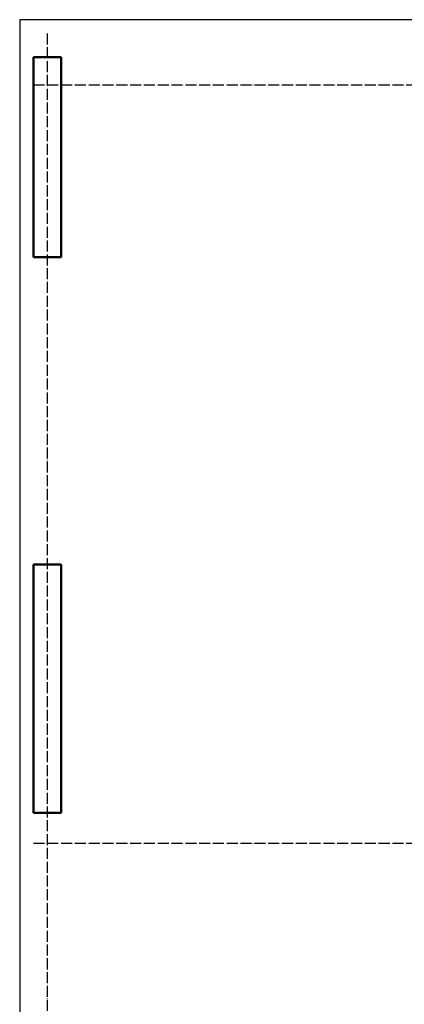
# Model space of a CAD drawing. Header units: millimetres. Extents: x -19950 to 69837, y -2757 to 40090.
# Tile 73 of 136: x 25100 to 27889, y 7232 to 14372. Entities that reach past the tile are written whole.
import ezdxf

# ---------------------------------------------------------------- set-up
doc = ezdxf.new("R2010")
doc.units = ezdxf.units.MM
doc.linetypes.add('______11', pattern=[100, 80, -10, 0, -10])
doc.linetypes.add('______5', pattern=[220, 160, -20, 20, -20])
doc.layers.add('Standard', color=7, linetype='Continuous', lineweight=25)
doc.layers.add('Осевая линия_ общее', color=7, linetype='______5', lineweight=13, true_color=0xa0a0a0)

msp = doc.modelspace()

# ---------------------------------------------------------------- linework, layer by layer
at = {"color": 7, "linetype": 'Continuous', "lineweight": 50, "transparency": 33554687}
for p, q in [((25200, 12650), (25200, 14100)), ((25200, 14100), (25400, 14100)), ((25400, 14100), (25400, 12650)), ((25400, 12650), (25200, 12650))]:
    msp.add_line(p, q, dxfattribs=at)
at = {"layer": 'Standard', "color": 7, "linetype": 'Continuous', "lineweight": 50, "transparency": 33554687}
for p, q in [((25200, 8620), (25200, 10420)), ((25200, 10420), (25400, 10420)), ((25400, 10420), (25400, 8620)), ((25400, 8620), (25200, 8620))]:
    msp.add_line(p, q, dxfattribs=at)
at = {"layer": 'Standard', "color": 7, "linetype": 'Continuous', "lineweight": 25, "transparency": 33554687}
msp.add_lwpolyline([(25100, -419.1), (67580, -419.1), (67580, 14372), (25100, 14372), (25100, -419.1)], dxfattribs=at)
at = {"layer": 'Осевая линия_ общее', "color": 253, "linetype": '______11', "lineweight": -3, "true_color": 0xa0a0a0, "transparency": 33554687}
for p, q in [((25300, 14272), (25300, -2614.4)), ((25200, 13900), (69714.9, 13900)), ((25200, 8400), (69714.9, 8400))]:
    msp.add_line(p, q, dxfattribs=at)

doc.saveas('drawing.dxf')
